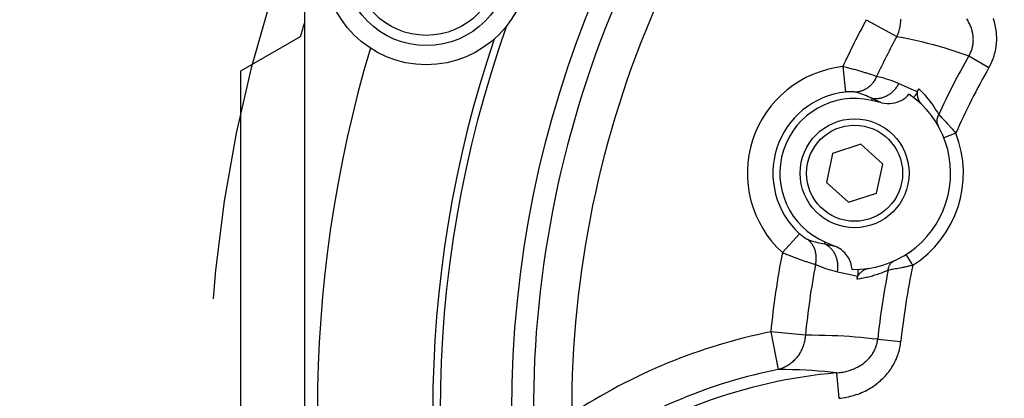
# Model space of a CAD drawing. Header units: millimetres. Extents: x 0 to 420, y 0 to 297.
# Tile 48 of 68: x 295 to 310, y 199 to 205. Entities that reach past the tile are written whole.
import ezdxf

# ---------------------------------------------------------------- set-up
doc = ezdxf.new("R2010")
doc.units = ezdxf.units.MM
doc.header["$LTSCALE"] = 23.1
doc.linetypes.add('CENTER', pattern=[0.6, 0.375, -0.075, 0.075, -0.075])
doc.layers.get('0').update_dxf_attribs({"linetype": 'CONTINUOUS'})
for name, color, linetype in [('AXIS', 7, 'CONTINUOUS'), ('COMPONENTS', 7, 'CONTINUOUS'), ('CUT', 7, 'CONTINUOUS'), ('DIMENSION', 7, 'CONTINUOUS')]:
    doc.layers.add(name, color=color, linetype=linetype)
doc.styles.get("Standard").update_dxf_attribs({"font": 'arial.ttf'})
doc.styles.add('TEXTSTYLE_4', font='gdt')
doc.dimstyles.new('DIMSTYLE_5', dxfattribs={"dimtxt": 3, "dimasz": 4, "dimexe": 0.18, "dimexo": 0.0625, "dimgap": 0.09, "dimtad": 1, "dimtih": 1, "dimtoh": 1, "dimdec": 3, "dimlfac": 5, "dimdsep": 46, "dimtxsty": 'Standard', "dimblk": '_FILLED', "dimblk1": '_FILLED', "dimblk2": '_FILLED', "dimcen": 0.09, "dimadec": 0, "dimazin": 0, "dimtp": 0.2, "dimtm": 0.2, "dimtfac": 1, "dimtdec": 3, "dimtofl": 0, "dimtmove": 0, "dimatfit": 3, "dimldrblk": '_FILLED', "dimfxl": 1, "dimtolj": 1, "dimarcsym": 0})

# ---------------------------------------------------------------- blocks, each defined once
blk = doc.blocks.new('_FILLED')
at = {"color": 0, "linetype": 'ByBlock'}
blk.add_solid([(0, 0), (-1, 0.1625), (-1, -0.1625)], dxfattribs=at)
blk = doc.blocks.new('*D5')
at = {"layer": 'DIMENSION', "color": 2, "linetype": 'Continuous', "transparency": 16777216}
for p, q in [((287.147, 213.377), (270.155, 213.377)), ((299.621, 207.701), (287.147, 213.377)), ((287.147, 213.377), (287.147, 213.377))]:
    blk.add_line(p, q, dxfattribs=at)
at = {"layer": 'DIMENSION', "color": 2, "linetype": 'Continuous', "transparency": 16777216, "xscale": 4, "yscale": 4, "zscale": 4, "rotation": 335.5301621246}
blk.add_blockref('_FILLED', (299.621, 207.701), dxfattribs=at)
at = {"layer": 'DIMENSION', "color": 2, "linetype": 'Continuous', "transparency": 16777216, "insert": (284.147, 217.127), "char_height": 3, "width": 10.99257, "attachment_point": 3, "line_spacing_factor": 0.9, "style": 'TEXTSTYLE_4'}
blk.add_mtext('{\\Fgdt;n}\\Farial.ttf;215', dxfattribs=at)

msp = doc.modelspace()

# ---------------------------------------------------------------- linework, layer by layer
at = {"layer": 'AXIS', "color": 7, "linetype": 'Continuous'}
msp.add_line((298.19013, 204.09505), (298.19013, 193.49505), dxfattribs=at)
at = {"layer": 'AXIS', "color": 2, "linetype": 'CENTER'}
msp.add_circle((319.19013, 198.79505), 21.5, dxfattribs=at)
at = {"layer": 'COMPONENTS', "color": 7, "linetype": 'Continuous'}
for p, q in [((299.19013, 215.61676), (299.19013, 181.97335)), ((308.19812, 203.60435), (308.04008, 203.64083)), ((307.87348, 202.95504), (307.4342, 202.81232)), ((308.21672, 202.64599), (307.87348, 202.95504)), ((307.4342, 202.81232), (307.33817, 202.36053)), ((308.12069, 202.1942), (308.21672, 202.64599)), ((307.33817, 202.36053), (307.68142, 202.05147)), ((307.68142, 202.05147), (308.12069, 202.1942)), ((307.32127, 201.42857), (307.47057, 201.36519))]:
    msp.add_line(p, q, dxfattribs=at)
at = {"layer": 'COMPONENTS', "color": 9, "linetype": 'Continuous'}
for p, q in [((307.96086, 204.8993), (308.43862, 204.63959)), ((309.56156, 204.33325), (309.87581, 204.1525)), ((307.59272, 204.16705), (307.63669, 203.771)), ((308.04487, 204.03919), (308.02116, 204.04703)), ((308.06676, 204.03178), (308.04487, 204.03919)), ((308.66186, 203.81587), (308.46398, 203.90339)), ((308.7581, 203.77331), (308.66186, 203.81587)), ((308.04704, 203.67101), (308.04008, 203.64083)), ((308.19812, 203.60435), (308.04704, 203.67101)), ((309.09054, 203.41883), (309.11544, 203.39399)), ((309.11544, 203.39399), (309.1274, 203.38192)), ((309.1274, 203.38192), (309.14045, 203.36866)), ((309.14045, 203.36866), (309.15452, 203.35424)), ((309.15452, 203.35424), (309.16956, 203.33868)), ((309.16956, 203.33868), (309.18552, 203.32201)), ((309.18552, 203.32201), (309.20233, 203.30426)), ((309.20233, 203.30426), (309.21992, 203.28546)), ((309.21992, 203.28546), (309.23823, 203.26566)), ((309.35793, 203.12941), (309.17199, 203.05575)), ((306.65005, 201.26581), (306.91841, 201.56037)), ((307.30917, 201.40006), (307.32127, 201.42857)), ((307.30917, 201.40006), (307.47057, 201.36519)), ((307.091, 201.10348), (307.11306, 201.09661)), ((307.11306, 201.09661), (307.13331, 201.09047)), ((308.68804, 201.0677), (308.58091, 201.23659)), ((307.50989, 200.96699), (307.68973, 200.9283)), ((308.31425, 200.99268), (308.30161, 200.99073)), ((308.33635, 200.99619), (308.31425, 200.99268)), ((308.35312, 200.99892), (308.33635, 200.99619)), ((308.37147, 201.00198), (308.35312, 200.99892)), ((308.39133, 201.00538), (308.37147, 201.00198)), ((308.41265, 201.00913), (308.39133, 201.00538)), ((308.43536, 201.01323), (308.41265, 201.00913)), ((308.45939, 201.01772), (308.43536, 201.01323)), ((308.48467, 201.02258), (308.45939, 201.01772)), ((308.51112, 201.02783), (308.48467, 201.02258)), ((307.68973, 200.9283), (307.82373, 200.89948)), ((306.46851, 200.02741), (306.58618, 199.44139)), ((307.00976, 199.97498), (306.46851, 200.02741)), ((308.13872, 199.91189), (308.49941, 199.87544)), ((307.49491, 199.38824), (307.53006, 198.99132))]:
    msp.add_line(p, q, dxfattribs=at)
for points in [[(308.43862, 204.63959), (308.44661, 204.65744), (308.45408, 204.67552), (308.46101, 204.69384), (308.4674, 204.71238), (308.47325, 204.73114), (308.47855, 204.75007), (308.48329, 204.76916), (308.48747, 204.7884), (308.49108, 204.80775), (308.49412, 204.8272), (308.49658, 204.84673), (308.49847, 204.86632), (308.49978, 204.88594), (308.50051, 204.90558)], [(309.56156, 204.33324), (309.56926, 204.34646), (309.57656, 204.35994), (309.58344, 204.37367), (309.5899, 204.38766), (309.59594, 204.40188), (309.60152, 204.41632), (309.60666, 204.43097), (309.61134, 204.44583), (309.61554, 204.46086), (309.61927, 204.47605), (309.62252, 204.4914), (309.62528, 204.50688), (309.62755, 204.52248), (309.62933, 204.53818), (309.63061, 204.55398), (309.6314, 204.56985), (309.63169, 204.5858), (309.63149, 204.60184), (309.63078, 204.61795), (309.62958, 204.63413), (309.62786, 204.65038), (309.62564, 204.66669), (309.62291, 204.68306), (309.61966, 204.69947), (309.61589, 204.71591), (309.61161, 204.73237), (309.6068, 204.74884), (309.60147, 204.76529), (309.59561, 204.78172), (309.58924, 204.79812), (309.58233, 204.81447), (309.57491, 204.83077), (309.56696, 204.847), (309.55849, 204.86315), (309.54949, 204.8792), (309.53997, 204.89515), (309.52993, 204.91097)], [(309.87581, 204.1525), (309.88818, 204.1747), (309.89994, 204.19728), (309.91108, 204.22026), (309.92162, 204.24364), (309.93154, 204.26741), (309.9408, 204.29149), (309.94938, 204.3159), (309.95729, 204.34063), (309.96449, 204.3656), (309.97098, 204.39082), (309.97676, 204.41629), (309.98182, 204.44193), (309.98613, 204.46772), (309.98972, 204.49368), (309.99256, 204.51976), (309.99465, 204.54593), (309.99601, 204.57222), (309.99662, 204.5986), (309.99647, 204.62508), (309.99558, 204.65165), (309.99392, 204.6783), (309.9915, 204.70503), (309.98831, 204.73184), (309.98434, 204.75866), (309.97959, 204.78552), (309.97406, 204.81239), (309.96773, 204.83922), (309.96062, 204.86601), (309.95272, 204.89275), (309.94403, 204.91939)], [(308.43862, 204.63959), (308.53783, 204.62091), (308.63514, 204.6011), (308.73056, 204.58021), (308.82351, 204.55843), (308.9146, 204.53565), (309.00553, 204.51149), (309.09651, 204.48599), (309.18734, 204.45914), (309.27914, 204.43048), (309.3723, 204.39986), (309.46644, 204.36744), (309.56156, 204.33324)], [(308.02116, 204.04703), (308.00864, 204.0511), (307.99571, 204.05526), (307.98235, 204.0595), (307.9686, 204.06383), (307.95446, 204.06823), (307.93994, 204.0727), (307.92506, 204.07723), (307.90983, 204.08182), (307.89427, 204.08646), (307.87838, 204.09114), (307.86218, 204.09586), (307.84569, 204.10061), (307.82891, 204.10539), (307.81187, 204.11019), (307.79458, 204.115), (307.77705, 204.11982), (307.75931, 204.12464), (307.74136, 204.12946), (307.72323, 204.13426), (307.70494, 204.13905), (307.68651, 204.14381), (307.66794, 204.14854), (307.64926, 204.15323), (307.63048, 204.15789), (307.61163, 204.1625), (307.59272, 204.16705)], [(308.12074, 204.01253), (308.11301, 204.0154), (308.10476, 204.01842), (308.096, 204.02156), (308.08674, 204.02484), (308.06676, 204.03178)], [(308.12074, 204.01253), (308.11466, 203.99864), (308.10811, 203.98499), (308.1011, 203.97161), (308.09365, 203.95851), (308.08576, 203.94571), (308.07744, 203.93324), (308.06871, 203.9211), (308.05958, 203.90933), (308.05006, 203.89793), (308.04016, 203.88691), (308.02991, 203.87631), (308.01931, 203.86613), (308.00839, 203.85639), (307.99715, 203.84709), (307.98561, 203.83827), (307.97379, 203.82992), (307.96171, 203.82206), (307.94939, 203.8147), (307.93683, 203.80785), (307.92407, 203.80153), (307.91112, 203.79574), (307.89799, 203.79048), (307.88472, 203.78578), (307.87131, 203.78163), (307.85778, 203.77803), (307.84416, 203.77501), (307.83047, 203.77255), (307.81672, 203.77067), (307.80293, 203.76936), (307.78913, 203.76864)], [(308.46398, 203.90339), (308.45744, 203.89006), (308.45046, 203.87696), (308.44304, 203.86411), (308.4352, 203.85153), (308.42695, 203.83924), (308.4183, 203.82725), (308.40926, 203.81558), (308.39984, 203.80425), (308.39007, 203.79327), (308.37994, 203.78265), (308.36947, 203.77242), (308.35869, 203.76258), (308.3476, 203.75315), (308.33622, 203.74415), (308.32456, 203.73558), (308.31265, 203.72745), (308.30049, 203.71978), (308.2881, 203.71258), (308.27551, 203.70586), (308.26273, 203.69963), (308.24977, 203.69389), (308.23665, 203.68865), (308.2234, 203.68393), (308.21003, 203.67973), (308.19656, 203.67604), (308.183, 203.67289), (308.16938, 203.67027), (308.15572, 203.66818), (308.14203, 203.66664), (308.12833, 203.66563), (308.11465, 203.66517), (308.10099, 203.66526), (308.08738, 203.66588), (308.07384, 203.66705), (308.06039, 203.66876), (308.04704, 203.67101)], [(308.46398, 203.90339), (308.42621, 203.9195), (308.38834, 203.93461), (308.35039, 203.94872), (308.31233, 203.9618), (308.27417, 203.97387), (308.23594, 203.98497), (308.19762, 203.99514), (308.15923, 204.00432), (308.12074, 204.01253)], [(307.78913, 203.76864), (307.78702, 203.76915), (307.78475, 203.76965), (307.78233, 203.77014), (307.77977, 203.77061), (307.77705, 203.77107), (307.77419, 203.77152), (307.77119, 203.77195), (307.76805, 203.77236), (307.76478, 203.77275), (307.76136, 203.77312), (307.75782, 203.77347), (307.75415, 203.77379), (307.75035, 203.77408), (307.74642, 203.77435), (307.74238, 203.77459), (307.73823, 203.7748), (307.73395, 203.77498), (307.72958, 203.77513), (307.72509, 203.77524), (307.7205, 203.77532), (307.71582, 203.77536), (307.71104, 203.77537), (307.70616, 203.77533), (307.70121, 203.77526), (307.69617, 203.77514), (307.69104, 203.77499), (307.68585, 203.77479), (307.6806, 203.77455), (307.67527, 203.77426), (307.66989, 203.77393), (307.66446, 203.77356), (307.65898, 203.77314), (307.65346, 203.77267), (307.6479, 203.77216), (307.64232, 203.7716), (307.63669, 203.771)], [(308.04704, 203.67101), (308.01911, 203.68497), (307.99095, 203.69813), (307.96258, 203.71051), (307.93407, 203.7221), (307.90541, 203.73292), (307.87657, 203.74298), (307.84755, 203.75229), (307.81839, 203.76083), (307.78913, 203.76864)], [(308.77969, 203.81964), (308.81162, 203.7884), (308.84236, 203.75679), (308.87192, 203.72481)], [(308.87192, 203.72481), (308.90026, 203.69248), (308.92743, 203.6598), (308.9536, 203.62667), (308.97883, 203.59307)], [(308.97883, 203.59307), (309.00306, 203.55904), (309.02635, 203.52459), (309.04869, 203.48974), (309.07008, 203.45449), (309.09054, 203.41883)], [(309.09054, 203.41883), (309.08639, 203.41186), (309.08253, 203.40477), (309.07898, 203.39757), (309.07575, 203.39027), (309.07284, 203.38289), (309.07025, 203.37544), (309.06798, 203.36793), (309.06606, 203.36038), (309.06447, 203.3528), (309.06322, 203.3452), (309.06231, 203.3376), (309.06174, 203.33001), (309.06152, 203.32244), (309.06164, 203.31491), (309.06211, 203.30743), (309.06292, 203.30001), (309.06407, 203.29268), (309.06557, 203.28543), (309.0674, 203.27828), (309.06956, 203.27125), (309.07206, 203.26435), (309.07488, 203.25759), (309.07802, 203.25098), (309.08148, 203.24454)], [(309.23823, 203.26566), (309.24762, 203.25541), (309.25716, 203.24492), (309.26684, 203.23421), (309.27664, 203.22329), (309.28655, 203.21216), (309.29656, 203.20083), (309.30666, 203.18932), (309.31683, 203.17763), (309.32706, 203.16578), (309.33733, 203.1538), (309.34763, 203.14167), (309.35793, 203.12941)], [(306.91841, 201.56037), (306.92261, 201.55657), (306.9268, 201.55284), (306.93099, 201.54916), (306.93518, 201.54554), (306.93937, 201.54198), (306.94355, 201.53848), (306.9477, 201.53506), (306.95185, 201.53169), (306.95596, 201.52841), (306.96004, 201.52519), (306.96409, 201.52206), (306.9681, 201.519), (306.97207, 201.51603), (306.97599, 201.51314), (306.97986, 201.51033), (306.98367, 201.50761), (306.98743, 201.50498), (306.99113, 201.50243), (306.99476, 201.49998), (306.99832, 201.49761), (307.00181, 201.49534), (307.00522, 201.49316), (307.00855, 201.49107), (307.0118, 201.48907), (307.01496, 201.48718), (307.01803, 201.48537), (307.02101, 201.48367), (307.02389, 201.48206), (307.02667, 201.48054), (307.02935, 201.47913), (307.03192, 201.47781), (307.03439, 201.47658), (307.03675, 201.47546), (307.03899, 201.47444), (307.04112, 201.47351), (307.04313, 201.47268)], [(307.16805, 201.08045), (307.17129, 201.09526), (307.17402, 201.11015), (307.17621, 201.1251), (307.17788, 201.14008), (307.17902, 201.15507), (307.17962, 201.17005), (307.17969, 201.185), (307.17923, 201.19989), (307.17823, 201.21471), (307.1767, 201.22944), (307.17463, 201.24404), (307.17205, 201.25851), (307.16893, 201.27281), (307.1653, 201.28694), (307.16116, 201.30086), (307.1565, 201.31456), (307.15135, 201.32802), (307.1457, 201.34122), (307.13957, 201.35413), (307.13297, 201.36675), (307.12589, 201.37905), (307.11836, 201.39102), (307.11038, 201.40263), (307.10197, 201.41387), (307.09314, 201.42472), (307.0839, 201.43518), (307.07427, 201.44521), (307.06425, 201.45482), (307.05387, 201.46398), (307.04313, 201.47268)], [(307.04313, 201.47268), (307.07409, 201.46079), (307.10474, 201.44996), (307.13507, 201.44013), (307.16503, 201.43128), (307.19461, 201.42336), (307.22382, 201.41632), (307.25268, 201.41011), (307.28113, 201.4047), (307.30917, 201.40006)], [(306.65005, 201.26581), (306.66802, 201.25837), (306.68597, 201.25102), (306.7039, 201.24375), (306.72177, 201.23657), (306.73957, 201.22949), (306.75728, 201.2225), (306.7749, 201.21562), (306.79239, 201.20885), (306.80974, 201.2022), (306.82693, 201.19567), (306.84394, 201.18926), (306.86076, 201.18299), (306.87737, 201.17686), (306.89375, 201.17086), (306.90988, 201.16501), (306.92576, 201.15931), (306.94137, 201.15376), (306.95669, 201.14836), (306.97171, 201.14312), (306.98641, 201.13804), (307.00078, 201.13312), (307.01481, 201.12837), (307.02848, 201.12379), (307.04178, 201.11938), (307.05469, 201.11514), (307.06721, 201.11107), (307.091, 201.10348)], [(307.50989, 200.96699), (307.51243, 200.98162), (307.51448, 200.99632), (307.51603, 201.01108), (307.51708, 201.02586), (307.51763, 201.04066), (307.51768, 201.05544), (307.51723, 201.0702), (307.51627, 201.0849), (307.51482, 201.09953), (307.51286, 201.11407), (307.51041, 201.1285), (307.50747, 201.1428), (307.50404, 201.15694), (307.50013, 201.17092), (307.49573, 201.18471), (307.49087, 201.19828), (307.48554, 201.21163), (307.47975, 201.22474), (307.47352, 201.23758), (307.46684, 201.25014), (307.45973, 201.26239), (307.4522, 201.27434), (307.44425, 201.28595), (307.43591, 201.29721), (307.42717, 201.30811), (307.41806, 201.31863), (307.40858, 201.32875), (307.39875, 201.33847), (307.38858, 201.34777), (307.37809, 201.35663), (307.36729, 201.36505), (307.35619, 201.37301), (307.34482, 201.3805), (307.33318, 201.38751), (307.32129, 201.39404), (307.30917, 201.40006)], [(308.30161, 200.99073), (308.30234, 200.99881), (308.30339, 201.00681), (308.30475, 201.01472), (308.30642, 201.02253), (308.3084, 201.03021), (308.31069, 201.03776), (308.31327, 201.04516), (308.31615, 201.05241), (308.31932, 201.05947), (308.32277, 201.06636), (308.32651, 201.07304), (308.33051, 201.07952), (308.33478, 201.08577), (308.3393, 201.09179), (308.34408, 201.09757), (308.34909, 201.10309), (308.35434, 201.10835), (308.35981, 201.11333), (308.36549, 201.11804), (308.37138, 201.12245), (308.37745, 201.12657), (308.38371, 201.13038), (308.39014, 201.13388), (308.39672, 201.13706)], [(307.13331, 201.09047), (307.14272, 201.08768), (307.15166, 201.08508), (307.1601, 201.08267), (307.16805, 201.08045)], [(307.16805, 201.08045), (307.20747, 201.0631), (307.24655, 201.047), (307.28528, 201.03212), (307.32367, 201.01851), (307.3617, 201.0061), (307.39935, 200.99476), (307.43659, 200.98445), (307.47344, 200.9752), (307.50989, 200.96699)], [(308.30161, 200.99073), (308.27991, 200.98092), (308.25856, 200.97157), (308.23757, 200.96268), (308.21704, 200.95433), (308.19685, 200.94644), (308.17666, 200.93886), (308.15635, 200.9315), (308.13604, 200.92445), (308.11575, 200.91768), (308.09547, 200.91121), (308.07521, 200.90502), (308.05503, 200.89913), (308.03491, 200.89352), (308.01486, 200.88821), (307.99497, 200.88319), (307.97534, 200.87848), (307.95588, 200.87407), (307.93636, 200.86989), (307.91685, 200.86595), (307.89729, 200.86223), (307.87732, 200.8587), (307.85681, 200.85534), (307.83588, 200.85217), (307.81453, 200.84918)], [(308.68804, 201.0677), (308.6725, 201.06385), (308.65705, 201.06009), (308.6417, 201.05643), (308.62646, 201.05286), (308.61136, 201.04938), (308.59642, 201.046), (308.58166, 201.04272), (308.5671, 201.03954), (308.55275, 201.03646), (308.53863, 201.03349), (308.52475, 201.03061), (308.51112, 201.02783)], [(307.00976, 199.97498), (307.00797, 199.95556), (307.00561, 199.93626), (307.00269, 199.91707), (306.9992, 199.89797), (306.99514, 199.879), (306.99054, 199.8602), (306.98538, 199.84158), (306.97967, 199.82313), (306.97343, 199.80492), (306.96666, 199.78694), (306.95935, 199.76921), (306.95154, 199.75175), (306.94321, 199.73459), (306.93438, 199.71773), (306.92506, 199.7012), (306.91526, 199.68502), (306.90498, 199.66919), (306.89424, 199.65375), (306.88306, 199.6387), (306.87143, 199.62405), (306.85939, 199.60984), (306.84693, 199.59607), (306.83407, 199.58275), (306.82082, 199.5699), (306.80721, 199.55753), (306.79323, 199.54566), (306.77891, 199.53429), (306.76427, 199.52345), (306.74931, 199.51314), (306.73406, 199.50337), (306.71852, 199.49416), (306.70272, 199.48551), (306.68668, 199.47743), (306.67041, 199.46993), (306.65392, 199.46302), (306.63723, 199.4567), (306.62037, 199.45099), (306.60335, 199.44588), (306.58618, 199.44139)], [(308.13872, 199.91189), (308.05206, 199.92169), (307.96471, 199.93074), (307.87667, 199.939), (307.78836, 199.94646), (307.69937, 199.9531), (307.60839, 199.95894), (307.51533, 199.96401), (307.42028, 199.96824), (307.3223, 199.9715), (307.22106, 199.97372), (307.11688, 199.97489), (307.00976, 199.97498)], [(307.49491, 199.38824), (307.51587, 199.38992), (307.5367, 199.39208), (307.55738, 199.39471), (307.57791, 199.39782), (307.59828, 199.4014), (307.61844, 199.40544), (307.63838, 199.40993), (307.65809, 199.41487), (307.67754, 199.42025), (307.69672, 199.42606), (307.71561, 199.43229), (307.7342, 199.43894), (307.75246, 199.44598), (307.7704, 199.45342), (307.78799, 199.46124), (307.80523, 199.46943), (307.8221, 199.47798), (307.83859, 199.48688), (307.8547, 199.49612), (307.87042, 199.5057), (307.88574, 199.51559), (307.90065, 199.52579), (307.91515, 199.53629), (307.92923, 199.54708), (307.94289, 199.55815), (307.95612, 199.56948), (307.96891, 199.58108), (307.98126, 199.59292), (307.99316, 199.60499), (308.00462, 199.61729), (308.01561, 199.6298), (308.02615, 199.6425), (308.03623, 199.6554), (308.04586, 199.66849), (308.05502, 199.68175), (308.06374, 199.6952), (308.072, 199.70883), (308.07981, 199.72262), (308.08716, 199.73657), (308.09405, 199.75068), (308.10048, 199.76493), (308.10644, 199.7793), (308.11192, 199.79379), (308.11694, 199.80837), (308.12147, 199.82303), (308.12553, 199.83776), (308.12911, 199.85254), (308.13222, 199.86736), (308.13486, 199.88219), (308.13702, 199.89704), (308.13872, 199.91189)], [(307.53006, 198.99132), (307.56129, 198.9945), (307.59231, 198.99847), (307.6231, 199.00322), (307.6537, 199.00877), (307.68409, 199.01511), (307.71416, 199.0222), (307.74392, 199.03005), (307.77336, 199.03866), (307.80241, 199.04798), (307.83106, 199.05801), (307.85932, 199.06875), (307.88711, 199.08016), (307.91444, 199.09224), (307.9413, 199.10498), (307.96764, 199.11833), (307.99346, 199.13229), (308.01875, 199.14687), (308.04349, 199.16201), (308.06766, 199.1777), (308.09127, 199.19396), (308.11427, 199.21072), (308.13668, 199.228), (308.1585, 199.24578), (308.17968, 199.26401), (308.20025, 199.28271), (308.22019, 199.30186), (308.23948, 199.32141), (308.25812, 199.34136), (308.2761, 199.36172), (308.29342, 199.38241), (308.31005, 199.40344), (308.32602, 199.42482), (308.34131, 199.44649), (308.35592, 199.46847), (308.36986, 199.49074), (308.38312, 199.5133), (308.39572, 199.53614), (308.40764, 199.55926), (308.41889, 199.58263), (308.42945, 199.60625), (308.43933, 199.63011), (308.44852, 199.65415), (308.45699, 199.67837), (308.46477, 199.70276), (308.47184, 199.72725), (308.4782, 199.75184), (308.48385, 199.77653), (308.48879, 199.80124), (308.49304, 199.82595), (308.49657, 199.85068), (308.49941, 199.87544)], [(307.49491, 199.38824), (307.40282, 199.39827), (307.30897, 199.4074), (307.21335, 199.41558), (307.11656, 199.42271), (307.01801, 199.42879), (306.91589, 199.43383), (306.80959, 199.43772), (306.69969, 199.44029), (306.58618, 199.44139)]]:
    msp.add_lwpolyline(points, dxfattribs=at)
at = {"layer": 'COMPONENTS', "color": 7, "linetype": 'Continuous'}
for points in [[(308.19812, 203.60435), (308.24176, 203.59672), (308.28437, 203.59282), (308.32594, 203.59265), (308.36674, 203.59638), (308.4065, 203.60383), (308.44444, 203.61448), (308.48047, 203.62831), (308.51468, 203.64534), (308.54649, 203.66502), (308.57573, 203.68718), (308.60257, 203.712), (308.62703, 203.73947)], [(308.76076, 203.7794), (308.75434, 203.76667), (308.74788, 203.75466), (308.74138, 203.74337), (308.73492, 203.73294), (308.72841, 203.72323), (308.72163, 203.71377), (308.71449, 203.70442), (308.70707, 203.69533), (308.69937, 203.6865)], [(308.7581, 203.77331), (308.76081, 203.77896), (308.76341, 203.78445), (308.7659, 203.78979), (308.76823, 203.79491), (308.77045, 203.79988), (308.77269, 203.80482), (308.775, 203.80979), (308.77734, 203.81473), (308.77969, 203.81964)], [(308.83217, 203.56982), (308.82661, 203.5755), (308.82125, 203.58133), (308.81609, 203.58731), (308.81112, 203.59346), (308.80635, 203.59977), (308.8018, 203.60619), (308.79748, 203.61272), (308.79339, 203.61936), (308.78953, 203.62608), (308.78592, 203.63287), (308.78255, 203.63974), (308.77941, 203.64668), (308.77652, 203.65367), (308.77386, 203.66074), (308.77144, 203.66783), (308.76927, 203.67497), (308.76734, 203.68214), (308.76566, 203.68931), (308.76424, 203.69647), (308.76305, 203.70363), (308.76211, 203.71073), (308.76142, 203.71774), (308.76096, 203.72471), (308.76074, 203.73168), (308.76089, 203.73848), (308.76127, 203.7453), (308.76149, 203.75274), (308.76141, 203.761), (308.76117, 203.76989), (308.76076, 203.7794)], [(307.73815, 201.00377), (307.73584, 201.02989), (307.73186, 201.05553), (307.7262, 201.08068), (307.71879, 201.10543), (307.7097, 201.12971), (307.69914, 201.15325), (307.6871, 201.17604), (307.67358, 201.19809), (307.65874, 201.21927), (307.6426, 201.23956), (307.62514, 201.25898), (307.60649, 201.27739), (307.58668, 201.2948), (307.56567, 201.3112), (307.54355, 201.32645), (307.52034, 201.34051), (307.49601, 201.35343), (307.47057, 201.36519)], [(307.81453, 200.84918), (307.81595, 200.85629), (307.81767, 200.86339), (307.81968, 200.87046), (307.822, 200.87753), (307.82461, 200.88459), (307.82752, 200.89158), (307.83073, 200.89852), (307.83424, 200.90539), (307.83804, 200.91216), (307.84212, 200.91882), (307.84649, 200.92537), (307.85114, 200.93179), (307.85606, 200.93806), (307.86125, 200.94421), (307.86673, 200.9502), (307.8725, 200.95605), (307.87856, 200.96175), (307.88486, 200.96726), (307.89143, 200.97257), (307.89825, 200.97768)], [(307.8278, 201.0041), (307.82884, 200.99232), (307.8295, 200.98056), (307.82979, 200.96883), (307.8297, 200.95711), (307.82923, 200.94543), (307.8284, 200.93381), (307.82721, 200.92229), (307.82565, 200.91085), (307.82373, 200.89948)], [(307.89825, 200.97768), (307.90528, 200.98256), (307.91251, 200.98719), (307.91996, 200.99158), (307.9276, 200.99572), (307.93546, 200.99961), (307.94352, 201.00324), (307.95174, 201.00659), (307.96013, 201.00966), (307.96869, 201.01244), (307.97734, 201.01491), (307.98607, 201.01707), (307.9949, 201.01891), (308.00382, 201.02044)]]:
    msp.add_lwpolyline(points, dxfattribs=at)
for centre, radius in [((319.19013, 198.79505), 16.765), ((301.09013, 205.79505), 1.6), ((301.09013, 205.79505), 1.3), ((301.09013, 205.79505), 1.14), ((307.77745, 202.50326), 0.85), ((307.77745, 202.50326), 0.75)]:
    msp.add_circle(centre, radius, dxfattribs=at)
at = {"layer": 'COMPONENTS', "color": 9, "linetype": 'Continuous'}
for centre, radius, start, end in [((319.19013, 198.79505), 16.42797, 156.48582, 180.164964), ((319.19013, 198.79505), 15.83026, 156.48582, 180.164964), ((319.19013, 198.79505), 12.78117, 151.471412, 155.146136), ((319.19013, 198.79505), 12.23738, 151.471412, 154.763485), ((319.19013, 198.79505), 11.1077, 150.093222, 155.400826), ((307.77745, 202.50326), 1.67401, 96.335646, 227.664354), ((319.19013, 198.79505), 10.74517, 150.093202, 156.210513), ((307.77745, 202.50326), 1.27553, 96.335596, 227.664404), ((307.77745, 202.50326), 1.7, 302.387534, 21.612467), ((319.19013, 198.79505), 12.78117, 168.853864, 174.466959), ((319.19013, 198.79505), 12.23738, 169.236515, 174.466959), ((319.19013, 198.79505), 11.1077, 168.599175, 174.229384), ((319.19013, 198.79505), 10.74517, 167.789487, 174.229396), ((308.20337, 191.3876), 8.81226, 101.353888, 123.341216), ((308.20337, 191.3876), 8.21455, 101.353888, 123.341216), ((308.20337, 191.3876), 8.03195, 95.060348, 125.582393)]:
    msp.add_arc(centre, radius, start, end, dxfattribs=at)
at = {"layer": 'COMPONENTS', "color": 7, "linetype": 'Continuous'}
for centre, radius, start, end in [((319.19013, 198.79505), 17.88453, 160.375063, 199.624937), ((319.19013, 198.79505), 18, 161.195208, 198.804792), ((319.19013, 198.79505), 19.8, 163.390677, 196.609323), ((307.77745, 202.50326), 1.5, 268.498614, 55.501386), ((307.77745, 202.50326), 1.1675, 77, 247), ((319.19013, 198.79505), 11.55957, 169.510801, 169.764245)]:
    msp.add_arc(centre, radius, start, end, dxfattribs=at)
at = {"layer": 'CUT', "color": 7, "linetype": 'Continuous'}
msp.add_line((299.12206, 204.63311), (298.19013, 204.09505), dxfattribs=at)
msp.add_arc((319.19013, 198.79505), 20.9, 163.125657, 163.779615, dxfattribs=at)

# ---------------------------------------------------------------- dimensions: what is measured, and where the dimension line sits
at = {"layer": 'DIMENSION', "color": 2, "linetype": 'Continuous'}
dim = msp.add_diameter_dim_2p(p1=(299.62127, 207.70066), p2=(338.75899, 189.88945), dimstyle='DIMSTYLE_5', dxfattribs=at)
dim.commit()
dim.dimension.update_dxf_attribs({"geometry": '*D5', "text_midpoint": (273.15478, 215.62742), "dimtype": 163})

doc.saveas('drawing.dxf')
